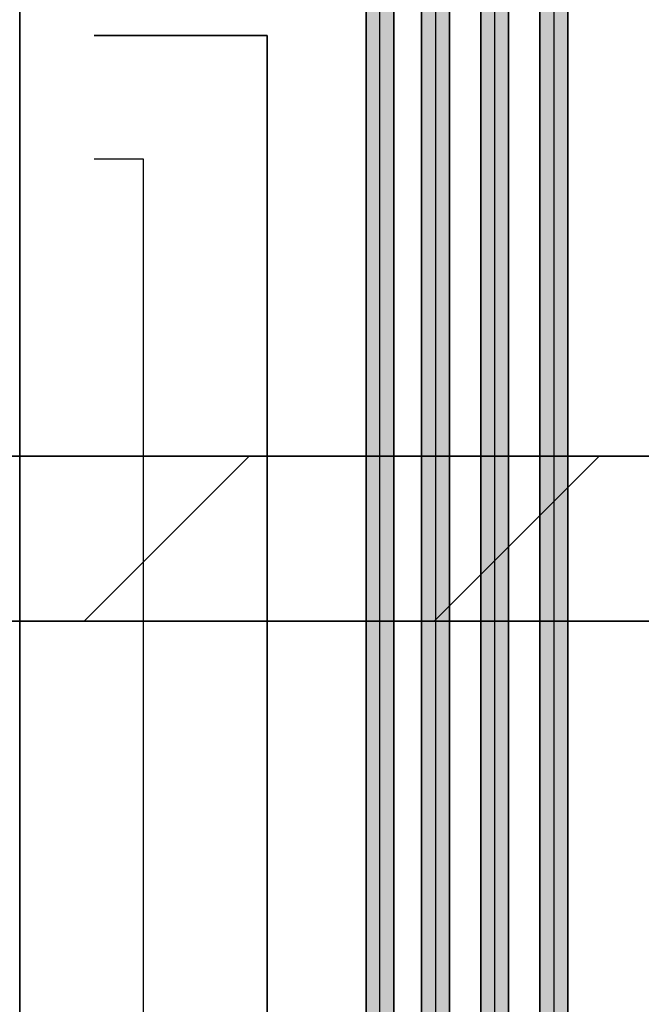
# Model space of a CAD drawing. Extents: x 635 to 1785, y -95 to 499.
# Tile 119 of 159: x 1120 to 1135, y 133 to 157. Entities that reach past the tile are written whole.
import ezdxf
from ezdxf.lldxf.tags import DXFTag

# ---------------------------------------------------------------- set-up
doc = ezdxf.new("R2010")
doc.units = 0
doc.layers.get('0').update_dxf_attribs({"lineweight": 35})
for name, color, linetype, lineweight, true_color in [('A_Wand_allgemein', 7, 'Continuous', 35, 0x585858), ('H_Ruecklauf', 5, 'Continuous', 35, 0x0000ff), ('H_Vorlauf', 1, 'Continuous', 25, 0xff0000), ('Rohrleitung', 1, 'Continuous', 35, 0xff0000), ('Rohrleitung-Shading', 1, 'Continuous', 35, 0xff0000)]:
    doc.layers.add(name, color=color, linetype=linetype, lineweight=lineweight, true_color=true_color)
tags = doc.linetypes.add('fein_strichliert', pattern=[4, 1, -2, 1]).pattern_tags.tags
tags[8:9] = [DXFTag(74, 4), DXFTag(75, 0), DXFTag(340, '0'), DXFTag(46, 0.0), DXFTag(50, 0.0), DXFTag(44, 0.0), DXFTag(45, 0.0)]
tags[6:7] = [DXFTag(74, 4), DXFTag(75, 0), DXFTag(340, '0'), DXFTag(46, 0.0), DXFTag(50, 0.0), DXFTag(44, 0.0), DXFTag(45, 0.0)]
tags[4:5] = [DXFTag(74, 4), DXFTag(75, 0), DXFTag(340, '0'), DXFTag(46, 0.0), DXFTag(50, 0.0), DXFTag(44, 0.0), DXFTag(45, 0.0)]
tags = doc.linetypes.add('STRICHPUNKT2', pattern=[12.7, 6.35, -3.175, 0, -3.175]).pattern_tags.tags
tags[10:11] = [DXFTag(74, 4), DXFTag(75, 0), DXFTag(340, '0'), DXFTag(46, 0.0), DXFTag(50, 0.0), DXFTag(44, 0.0), DXFTag(45, 0.0)]
tags[8:9] = [DXFTag(74, 4), DXFTag(75, 0), DXFTag(340, '0'), DXFTag(46, 0.0), DXFTag(50, 0.0), DXFTag(44, 0.0), DXFTag(45, 0.0)]
tags[6:7] = [DXFTag(74, 4), DXFTag(75, 0), DXFTag(340, '0'), DXFTag(46, 0.0), DXFTag(50, 0.0), DXFTag(44, 0.0), DXFTag(45, 0.0)]
tags[4:5] = [DXFTag(74, 4), DXFTag(75, 0), DXFTag(340, '0'), DXFTag(46, 0.0), DXFTag(50, 0.0), DXFTag(44, 0.0), DXFTag(45, 0.0)]

# ---------------------------------------------------------------- blocks, each defined once
blk = doc.blocks.new('Shading-A06HSU9UNL', base_point=(1133.048, 127.506))
at = {"layer": 'Rohrleitung-Shading', "color": 12, "true_color": 0xd90000}
for points in [[(1132.711, 160.959), (1132.673, 161.07), (1132.374, 128.859), (1132.374, 161.33)], [(1132.711, 160.959), (1132.374, 128.859), (1132.711, 128.522)], [(1132.765, 160.976), (1132.711, 160.959), (1133.048, 128.859), (1132.711, 128.522)], [(1132.765, 160.976), (1133.048, 128.859), (1133.048, 160.656)]]:
    blk.add_solid(points, dxfattribs=at)
blk = doc.blocks.new('Shading-A06HSUA0NL', base_point=(1128.158, 87.442))
at = {"layer": 'Rohrleitung-Shading', "color": 12, "true_color": 0xd90000}
for points in [[(1128.158, 128.859), (1128.495, 128.522), (1128.158, 165.546), (1128.495, 165.253)], [(1128.495, 128.522), (1128.832, 128.859), (1128.495, 165.253), (1128.832, 164.872)]]:
    blk.add_solid(points, dxfattribs=at)
blk = doc.blocks.new('Shading-A06HSUEANL', base_point=(1131.614, 90.144))
at = {"layer": 'Rohrleitung-Shading', "color": 12, "true_color": 0xd90000}
for points in [[(1130.94, 162.764), (1130.94, 128.859), (1131.277, 162.471), (1131.277, 128.522)], [(1131.277, 162.471), (1131.277, 128.522), (1131.614, 162.09), (1131.614, 128.859)]]:
    blk.add_solid(points, dxfattribs=at)
blk = doc.blocks.new('Shading-A06HSUEENL', base_point=(1129.843, 127.169))
at = {"layer": 'Rohrleitung-Shading', "color": 12, "true_color": 0xd90000}
for points in [[(1129.506, 164.198), (1129.506, 128.859), (1129.843, 163.905), (1129.843, 128.522)], [(1129.843, 163.905), (1129.843, 128.522), (1130.18, 163.524), (1130.18, 128.859)]]:
    blk.add_solid(points, dxfattribs=at)
blk = doc.blocks.new('Wand-A06HSUGYNL', base_point=(709.182, 142.101))
at = {"color": 0, "linetype": 'ByBlock', "lineweight": -2, "ltscale": 0.35}
for p, q in [((1135.099, 146.101), (776.296, 146.101)), ((1135.099, 142.101), (713.182, 142.101))]:
    blk.add_line(p, q, dxfattribs=at)
at = {"color": 0, "lineweight": -2}
for p, q in [((1121.322, 142.101), (1125.322, 146.101)), ((1129.807, 142.101), (1133.807, 146.101))]:
    blk.add_line(p, q, dxfattribs=at)
blk = doc.blocks.new('Stahlrohr nach DIN 2448-A06HSW1UNL', base_point=(1128.158, 87.442))
at = {"color": 0, "linetype": 'ByBlock', "lineweight": -2, "ltscale": 0.35}
for p, q in [((1128.158, 166.206), (1128.158, 87.442)), ((1128.832, 87.442), (1128.832, 166.206))]:
    blk.add_line(p, q, dxfattribs=at)
at = {"color": 0, "linetype": 'STRICHPUNKT2', "lineweight": 25, "ltscale": 0.25}
blk.add_line((1128.495, 87.442), (1128.495, 166.206), dxfattribs=at)
blk = doc.blocks.new('Stahlrohr nach DIN 2448-A06HSW1WNL', base_point=(1129.506, 88.793))
at = {"color": 0, "linetype": 'ByBlock', "lineweight": -2, "ltscale": 0.35}
for p, q in [((1129.506, 167.557), (1129.506, 88.793)), ((1130.18, 88.793), (1130.18, 167.557))]:
    blk.add_line(p, q, dxfattribs=at)
at = {"color": 0, "linetype": 'STRICHPUNKT2', "lineweight": 25, "ltscale": 0.25}
blk.add_line((1129.843, 167.557), (1129.843, 88.793), dxfattribs=at)
blk = doc.blocks.new('Stahlrohr nach DIN 2448-A06HSW1YNL', base_point=(1130.94, 90.144))
at = {"color": 0, "linetype": 'ByBlock', "lineweight": -2, "ltscale": 0.35}
for p, q in [((1130.94, 168.908), (1130.94, 90.144)), ((1131.614, 90.144), (1131.614, 168.908))]:
    blk.add_line(p, q, dxfattribs=at)
at = {"color": 0, "linetype": 'STRICHPUNKT2', "lineweight": 25, "ltscale": 0.25}
blk.add_line((1131.277, 90.144), (1131.277, 168.908), dxfattribs=at)
blk = doc.blocks.new('Stahlrohr nach DIN 2448-A06HSW20NL', base_point=(1132.374, 91.495))
at = {"color": 0, "linetype": 'ByBlock', "lineweight": -2, "ltscale": 0.35}
for p, q in [((1132.374, 170.259), (1132.374, 91.495)), ((1133.048, 91.495), (1133.048, 170.259))]:
    blk.add_line(p, q, dxfattribs=at)
at = {"color": 0, "linetype": 'STRICHPUNKT2', "lineweight": 25, "ltscale": 0.25}
blk.add_line((1132.711, 170.259), (1132.711, 91.495), dxfattribs=at)

msp = doc.modelspace()

# ---------------------------------------------------------------- linework, layer by layer
at = {"layer": 'H_Ruecklauf', "linetype": 'fein_strichliert', "ltscale": 0.35}
for p, q in [((1119.762, 100.449), (1119.762, 162.311)), ((1125.762, 156.301), (1121.564, 156.301)), ((1125.762, 106.449), (1125.762, 156.301))]:
    msp.add_line(p, q, dxfattribs=at)
at = {"layer": 'H_Vorlauf', "ltscale": 0.25}
for p, q in [((1122.762, 153.301), (1121.564, 153.301)), ((1122.762, 103.449), (1122.762, 153.301))]:
    msp.add_line(p, q, dxfattribs=at)

# ---------------------------------------------------------------- block references
at = {"layer": 'A_Wand_allgemein', "ltscale": 0.35}
msp.add_blockref('Wand-A06HSUGYNL', (709.182, 142.101), dxfattribs=at)
at = {"layer": 'Rohrleitung'}
for name, p in [('Shading-A06HSU9UNL', (1133.048, 127.506)), ('Shading-A06HSUEANL', (1131.614, 90.144)), ('Shading-A06HSUEENL', (1129.843, 127.169)), ('Shading-A06HSUA0NL', (1128.158, 87.442))]:
    msp.add_blockref(name, p, dxfattribs=at)
at = {"layer": 'Rohrleitung', "ltscale": 0.35}
for name, p in [('Stahlrohr nach DIN 2448-A06HSW20NL', (1132.374, 91.495)), ('Stahlrohr nach DIN 2448-A06HSW1YNL', (1130.94, 90.144)), ('Stahlrohr nach DIN 2448-A06HSW1WNL', (1129.506, 88.793)), ('Stahlrohr nach DIN 2448-A06HSW1UNL', (1128.158, 87.442))]:
    msp.add_blockref(name, p, dxfattribs=at)

doc.saveas('drawing.dxf')
